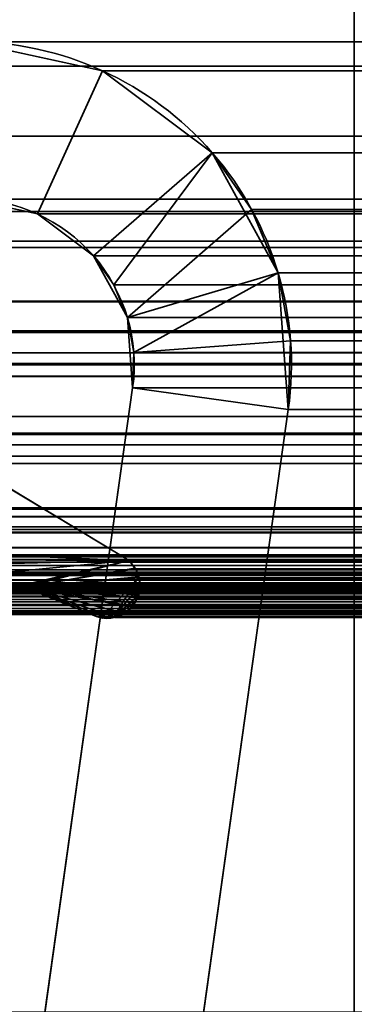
# Model space of a CAD drawing. Header units: millimetres. Extents: x -493 to 6693, y -115 to 135.
# Tile 105 of 256: x -302.69 to -299.5, y 6.82 to 16.21. Entities that reach past the tile are written whole.
import ezdxf

# ---------------------------------------------------------------- set-up
doc = ezdxf.new("R2010")
doc.units = ezdxf.units.MM
doc.layers.add('151', color=7, linetype='Continuous', true_color=0xffffff)

# ---------------------------------------------------------------- blocks, each defined once
blk = doc.blocks.new('UG_SURFACE_001')
at = {"layer": '151', "color": 252, "linetype": 'Continuous', "lineweight": 35}
for points in [[(492.5, -15, 2200.2499), (492.5, 125, 2200.2499), (-492.5, 125, 2200.2499), (-492.5, -15, 2200.2499)], [(-342.5, -15, 2050.2501), (-342.5, 125, 2050.2501), (342.5, 125, 2050.2501), (342.5, -15, 2050.2501)]]:
    blk.add_3dface(points, dxfattribs=at)
blk = doc.blocks.new('UG_SURFACE_150')
at = {"layer": '151', "color": 7, "linetype": 'Continuous', "lineweight": 35}
for points in [[(-304.1008, 11.1889, 2011.3509), (-304.0347, 11.0607, 2011.2846), (-301.6499, 11.0514, 2008.8999), (-303.663, 12.2666, 2010.9129)], [(-303.663, 12.2666, -7.75), (-301.6499, 11.0514, -7.75), (-304.0701, 11.1557, -7.75), (-304.0977, 11.1942, -7.75)], [(-303.663, 12.2666, 2010.9129), (-301.6499, 11.0514, 2008.8999), (-301.6499, 11.0514, -7.75), (-303.663, 12.2666, -7.75)], [(-302.682, 10.8051, -7.75), (-302.7161, 10.8082, -7.75), (-304.0701, 11.1557, -7.75), (-301.6499, 11.0514, -7.75)], [(-301.6499, 11.0514, 2008.8999), (-304.0347, 11.0607, 2011.2846), (-304.0244, 10.9915, 2011.2743)], [(-304.0244, 10.9915, 2011.2743), (-304, 10.8277, 2011.25), (-301.6499, 11.0514, 2008.8999)], [(-302.8116, 10.7875, 2010.0615), (-302.7161, 10.8082, 2009.9661), (-301.6499, 11.0514, 2008.8999), (-304, 10.8277, 2011.25)], [(-301.6499, 11.0514, 2008.8999), (-302.7161, 10.8082, 2009.9661), (-302.682, 10.8051, 2009.932)], [(-301.6499, 11.0514, -7.75), (-302.6485, 10.798, -7.75), (-302.682, 10.8051, -7.75)], [(-302.682, 10.8051, 2009.932), (-302.6485, 10.798, 2009.8984), (-301.6499, 11.0514, 2008.8999)], [(-302.6485, 10.798, -7.75), (-301.6499, 11.0514, -7.75), (-301.5941, 10.9797, -7.75)], [(-301.5925, 10.9798, 2008.8425), (-301.6499, 11.0514, 2008.8999), (-302.6485, 10.798, 2009.8984)], [(-301.6499, 11.0514, -7.75), (-301.6499, 11.0514, 2008.8999), (-301.5925, 10.9798, 2008.8425)], [(-301.5925, 10.9798, 2008.8425), (-301.5941, 10.9797, -7.75), (-301.6499, 11.0514, -7.75)], [(-302.6485, 10.798, 2009.8984), (-301.5562, 10.8957, 2008.8062), (-301.5826, 10.9675, 2008.8327), (-301.5925, 10.9798, 2008.8425)], [(-301.5941, 10.9797, -7.75), (-301.5783, 10.9593, -7.75), (-301.5608, 10.8953, -7.75), (-302.6485, 10.798, -7.75)], [(-302.6485, 10.798, 2009.8984), (-301.546, 10.81, 2008.796), (-301.5502, 10.8796, 2008.8003), (-301.5562, 10.8957, 2008.8062)], [(-301.9026, 10.5103, -7.75), (-301.96, 10.5173, -7.75), (-302.6485, 10.798, -7.75), (-301.5608, 10.8953, -7.75)], [(-301.7987, 10.5113, -7.75), (-301.831, 10.5016, -7.75), (-301.9026, 10.5103, -7.75), (-301.5608, 10.8953, -7.75)], [(-301.7987, 10.5113, -7.75), (-301.5608, 10.8953, -7.75), (-301.5443, 10.835, -7.75), (-301.5473, 10.8107, -7.75)], [(-301.5941, 10.9797, -7.75), (-301.5925, 10.9798, 2008.8425), (-301.5826, 10.9675, 2008.8327)], [(-301.5826, 10.9675, 2008.8327), (-301.5783, 10.9593, -7.75), (-301.5941, 10.9797, -7.75)], [(-301.5826, 10.9675, 2008.8327), (-301.5608, 10.8953, -7.75), (-301.5783, 10.9593, -7.75)], [(-301.5826, 10.9675, 2008.8327), (-301.5562, 10.8957, 2008.8062), (-301.5608, 10.8953, -7.75)], [(-301.5443, 10.835, -7.75), (-301.5608, 10.8953, -7.75), (-301.5562, 10.8957, 2008.8062)], [(-301.5443, 10.835, -7.75), (-301.5562, 10.8957, 2008.8062), (-301.5502, 10.8796, 2008.8003)], [(-302.7161, 10.8082, -7.75), (-302.682, 10.8051, -7.75), (-302.6485, 10.798, 2009.8984)], [(-302.6485, 10.798, 2009.8984), (-302.682, 10.8051, 2009.932), (-302.7161, 10.8082, -7.75)], [(-302.682, 10.8051, 2009.932), (-302.7161, 10.8082, 2009.9661), (-302.7161, 10.8082, -7.75)], [(-302.682, 10.8051, -7.75), (-302.6485, 10.798, -7.75), (-302.6485, 10.798, 2009.8984)], [(-301.56, 10.724, 2008.81), (-301.5448, 10.7899, 2008.7948), (-301.546, 10.81, 2008.796), (-302.6485, 10.798, 2009.8984)], [(-301.96, 10.5173, 2009.2101), (-302.6485, 10.798, 2009.8984), (-302.6485, 10.798, -7.75), (-301.96, 10.5173, -7.75)], [(-301.7981, 10.5184, 2009.048), (-302.6485, 10.798, 2009.8984), (-301.96, 10.5173, 2009.2101), (-301.9034, 10.5037, 2009.1534)], [(-301.7981, 10.5184, 2009.048), (-301.7296, 10.528, 2008.9796), (-301.7013, 10.5489, 2008.9514), (-302.6485, 10.798, 2009.8984)], [(-301.7013, 10.5489, 2008.9514), (-301.6227, 10.6068, 2008.8727), (-301.5992, 10.6452, 2008.8491), (-302.6485, 10.798, 2009.8984)], [(-301.5992, 10.6452, 2008.8491), (-301.5656, 10.7002, 2008.8155), (-301.56, 10.724, 2008.81), (-302.6485, 10.798, 2009.8984)], [(-301.7987, 10.5113, -7.75), (-301.5473, 10.8107, -7.75), (-301.558, 10.723, -7.75)], [(-301.5448, 10.7899, 2008.7948), (-301.558, 10.723, -7.75), (-301.5473, 10.8107, -7.75)], [(-301.5502, 10.8796, 2008.8003), (-301.5473, 10.8107, -7.75), (-301.5443, 10.835, -7.75)], [(-301.5502, 10.8796, 2008.8003), (-301.546, 10.81, 2008.796), (-301.5473, 10.8107, -7.75)], [(-301.5473, 10.8107, -7.75), (-301.546, 10.81, 2008.796), (-301.5448, 10.7899, 2008.7948)], [(-301.558, 10.723, -7.75), (-301.5583, 10.7207, -7.75), (-301.6014, 10.6444, -7.75), (-301.7987, 10.5113, -7.75)], [(-301.6014, 10.6444, -7.75), (-301.5583, 10.7207, -7.75), (-301.56, 10.724, 2008.81)], [(-301.56, 10.724, 2008.81), (-301.5656, 10.7002, 2008.8155), (-301.6014, 10.6444, -7.75)], [(-301.5448, 10.7899, 2008.7948), (-301.56, 10.724, 2008.81), (-301.558, 10.723, -7.75)], [(-301.5583, 10.7207, -7.75), (-301.558, 10.723, -7.75), (-301.56, 10.724, 2008.81)], [(-301.7987, 10.5113, -7.75), (-301.6014, 10.6444, -7.75), (-301.6227, 10.6068, -7.75), (-301.7004, 10.5449, -7.75)], [(-301.6227, 10.6068, -7.75), (-301.6014, 10.6444, -7.75), (-301.5992, 10.6452, 2008.8491)], [(-301.5992, 10.6452, 2008.8491), (-301.6227, 10.6068, 2008.8727), (-301.6227, 10.6068, -7.75)], [(-301.5656, 10.7002, 2008.8155), (-301.5992, 10.6452, 2008.8491), (-301.6014, 10.6444, -7.75)], [(-301.96, 10.5173, -7.75), (-301.9026, 10.5103, -7.75), (-301.9034, 10.5037, 2009.1534)], [(-301.9034, 10.5037, 2009.1534), (-301.96, 10.5173, 2009.2101), (-301.96, 10.5173, -7.75)], [(-301.9034, 10.5037, 2009.1534), (-301.903, 10.5036, 2009.1531), (-301.7981, 10.5184, 2009.048)], [(-301.7981, 10.5184, 2009.048), (-301.903, 10.5036, 2009.1531), (-301.9026, 10.5103, -7.75)], [(-301.9026, 10.5103, -7.75), (-301.831, 10.5016, -7.75), (-301.7981, 10.5184, 2009.048)], [(-301.831, 10.5016, -7.75), (-301.7987, 10.5113, -7.75), (-301.7981, 10.5184, 2009.048)], [(-301.7987, 10.5113, -7.75), (-301.7085, 10.5385, -7.75), (-301.7013, 10.5489, 2008.9514)], [(-301.7013, 10.5489, 2008.9514), (-301.7296, 10.528, 2008.9796), (-301.7987, 10.5113, -7.75)], [(-301.7004, 10.5449, -7.75), (-301.7085, 10.5385, -7.75), (-301.7987, 10.5113, -7.75)], [(-301.7296, 10.528, 2008.9796), (-301.7981, 10.5184, 2009.048), (-301.7987, 10.5113, -7.75)], [(-301.7085, 10.5385, -7.75), (-301.7004, 10.5449, -7.75), (-301.7013, 10.5489, 2008.9514)], [(-301.6227, 10.6068, 2008.8727), (-301.7013, 10.5489, 2008.9514), (-301.7004, 10.5449, -7.75)], [(-301.7004, 10.5449, -7.75), (-301.6227, 10.6068, -7.75), (-301.6227, 10.6068, 2008.8727)], [(-301.903, 10.5036, 2009.1531), (-301.9034, 10.5037, 2009.1534), (-301.9026, 10.5103, -7.75)]]:
    blk.add_3dface(points, dxfattribs=at)
blk = doc.blocks.new('UG_SURFACE_151')
at = {"layer": '151', "color": 7, "linetype": 'Continuous', "lineweight": 35}
for points in [[(-309.2689, 12.8066, 2016.5188), (309.2689, 12.8066, 2016.5188), (307.6741, 13.2423, 2014.924)], [(-307.6741, 13.2423, 2014.924), (-309.2689, 12.8066, 2016.5188), (307.6741, 13.2423, 2014.924)], [(307.6741, 13.2423, 2014.924), (306.8175, 13.0339, 2014.0676), (-306.8175, 13.0339, 2014.0676), (-307.6741, 13.2423, 2014.924)], [(304.3227, 12.4271, 2011.5726), (-304.3227, 12.4271, 2011.5726), (-306.8175, 13.0339, 2014.0676), (306.8175, 13.0339, 2014.0676)], [(309.2689, 12.8066, 2016.5188), (-309.2689, 12.8066, 2016.5188), (-311.652, 12.1555, 2018.9021), (311.652, 12.1555, 2018.9021)], [(303.663, 12.2666, 2010.9129), (-303.663, 12.2666, 2010.9129), (-304.3227, 12.4271, 2011.5726), (304.3227, 12.4271, 2011.5726)], [(307.5121, 12.2561, 2014.7622), (-308.4338, 12.0469, 2015.6839), (-307.5121, 12.2561, 2014.7622)], [(307.5121, 12.2561, 2014.7622), (308.4338, 12.0469, 2015.6839), (-308.4338, 12.0469, 2015.6839)], [(-307.5121, 12.2561, 2014.7622), (306.3062, 11.9768, 2013.5562), (307.5121, 12.2561, 2014.7622)], [(-307.5121, 12.2561, 2014.7622), (-306.3062, 11.9768, 2013.5562), (306.3062, 11.9768, 2013.5562)], [(-303.663, 12.2666, 2010.9129), (-301.6499, 11.0514, 2008.8999), (-304.0347, 11.0607, 2011.2846), (-304.0937, 11.1752, 2011.3437)], [(303.663, 12.2666, 2010.9129), (301.6499, 11.0514, 2008.8999), (-301.6499, 11.0514, 2008.8999), (-303.663, 12.2666, 2010.9129)], [(313.4445, 11.0875, 2020.6945), (311.652, 12.1555, 2018.9021), (-311.652, 12.1555, 2018.9021), (-313.4445, 11.0875, 2020.6945)], [(310.595, 11.5565, 2017.8449), (-310.595, 11.5565, 2017.8449), (-308.4338, 12.0469, 2015.6839), (308.4338, 12.0469, 2015.6839)], [(306.3062, 11.9768, 2013.5562), (-306.3062, 11.9768, 2013.5562), (-304.4322, 11.5427, 2011.6823), (304.4322, 11.5427, 2011.6823)], [(-310.7077, 11.4722, 2017.9577), (-310.595, 11.5565, 2017.8449), (310.595, 11.5565, 2017.8449)], [(310.595, 11.5565, 2017.8449), (310.605, 11.552, 2017.8549), (-310.7077, 11.4722, 2017.9577)], [(310.605, 11.552, 2017.8549), (310.7073, 11.4721, 2017.9574), (-310.7077, 11.4722, 2017.9577)], [(310.886, 11.3326, 2018.136), (-310.8725, 11.3488, 2018.1224), (-310.7077, 11.4722, 2017.9577)], [(-310.7077, 11.4722, 2017.9577), (310.7073, 11.4721, 2017.9574), (310.886, 11.3326, 2018.136)], [(304.4322, 11.5427, 2011.6823), (-304.4322, 11.5427, 2011.6823), (-304.2326, 11.3749, 2011.4825), (304.2326, 11.3749, 2011.4825)], [(304.1691, 11.3216, 2011.4191), (-304.2326, 11.3749, 2011.4825), (-304.1691, 11.3216, 2011.4191)], [(304.1691, 11.3216, 2011.4191), (304.2326, 11.3749, 2011.4825), (-304.2326, 11.3749, 2011.4825)], [(311.0107, 11.1085, 2018.2607), (-311.0102, 11.1078, 2018.2602), (-310.8901, 11.318, 2018.1401)], [(310.886, 11.3326, 2018.136), (-310.8901, 11.318, 2018.1401), (-310.8725, 11.3488, 2018.1224)], [(310.886, 11.3326, 2018.136), (310.8926, 11.3208, 2018.1425), (-310.8901, 11.318, 2018.1401)], [(-310.8901, 11.318, 2018.1401), (310.8926, 11.3208, 2018.1425), (311.0107, 11.1085, 2018.2607)], [(-304.1691, 11.3216, 2011.4191), (304.0937, 11.1752, 2011.3437), (304.1691, 11.3216, 2011.4191)], [(-304.1691, 11.3216, 2011.4191), (-304.0937, 11.1752, 2011.3437), (304.0937, 11.1752, 2011.3437)], [(304.0347, 11.0607, 2011.2846), (-304.0937, 11.1752, 2011.3437), (-304.0347, 11.0607, 2011.2846)], [(304.0347, 11.0607, 2011.2846), (304.0937, 11.1752, 2011.3437), (-304.0937, 11.1752, 2011.3437)], [(313.4445, 11.0875, 2020.6945), (-313.4445, 11.0875, 2020.6945), (-313.4978, 11.0368, 2020.7477), (313.4978, 11.0368, 2020.7477)], [(311.0184, 11.0946, 2018.2683), (-311.0615, 10.8663, 2018.3115), (-311.0196, 11.0912, 2018.2695)], [(311.0184, 11.0946, 2018.2683), (311.0615, 10.8663, 2018.3115), (-311.0615, 10.8663, 2018.3115)], [(311.0184, 11.0946, 2018.2683), (-311.0196, 11.0912, 2018.2695), (-311.0102, 11.1078, 2018.2602)], [(-311.0102, 11.1078, 2018.2602), (311.0107, 11.1085, 2018.2607), (311.0184, 11.0946, 2018.2683)], [(-313.5506, 10.9642, 2020.8006), (313.5506, 10.9642, 2020.8006), (313.5326, 11.0036, 2020.7827)], [(-313.5326, 11.0036, 2020.7827), (-313.5506, 10.9642, 2020.8006), (313.5326, 11.0036, 2020.7827)], [(313.5326, 11.0036, 2020.7827), (313.4978, 11.0368, 2020.7477), (-313.4978, 11.0368, 2020.7477), (-313.5326, 11.0036, 2020.7827)], [(-304.0347, 11.0607, 2011.2846), (304.0171, 10.9423, 2011.2672), (304.0347, 11.0607, 2011.2846)], [(-304.0347, 11.0607, 2011.2846), (-304.0171, 10.9423, 2011.2672), (304.0171, 10.9423, 2011.2672)], [(-302.682, 10.8051, 2009.932), (-302.7161, 10.8082, 2009.9661), (-304.0347, 11.0607, 2011.2846), (-301.6499, 11.0514, 2008.8999)], [(-301.6499, 11.0514, 2008.8999), (-302.6485, 10.798, 2009.8984), (-302.682, 10.8051, 2009.932)], [(-302.6485, 10.798, 2009.8984), (-301.6499, 11.0514, 2008.8999), (-301.5873, 10.9733, 2008.8372)], [(-301.5873, 10.9733, 2008.8372), (-301.6499, 11.0514, 2008.8999), (301.6499, 11.0514, 2008.8999)], [(301.6499, 11.0514, 2008.8999), (301.5881, 10.972, 2008.8382), (-301.5873, 10.9733, 2008.8372)], [(-313.5839, 10.838, 2020.834), (313.5839, 10.838, 2020.834), (313.5758, 10.9091, 2020.8259)], [(-313.5758, 10.9091, 2020.8259), (-313.5839, 10.838, 2020.834), (313.5758, 10.9091, 2020.8259)], [(313.5758, 10.9091, 2020.8259), (313.5682, 10.9257, 2020.8182), (-313.5682, 10.9257, 2020.8182), (-313.5758, 10.9091, 2020.8259)], [(313.5506, 10.9642, 2020.8006), (-313.5506, 10.9642, 2020.8006), (-313.5682, 10.9257, 2020.8182), (313.5682, 10.9257, 2020.8182)], [(304.0171, 10.9423, 2011.2672), (-304.0171, 10.9423, 2011.2672), (-304, 10.8277, 2011.25), (304, 10.8277, 2011.25)], [(-301.5873, 10.9733, 2008.8372), (-301.5826, 10.9675, 2008.8327), (-301.5528, 10.8865, 2008.8029), (-302.6485, 10.798, 2009.8984)], [(-301.5826, 10.9675, 2008.8327), (-301.5873, 10.9733, 2008.8372), (301.5881, 10.972, 2008.8382)], [(-301.5826, 10.9675, 2008.8327), (301.5881, 10.972, 2008.8382), (301.5783, 10.9593, 2008.8282)], [(301.5783, 10.9593, 2008.8282), (-301.5528, 10.8865, 2008.8029), (-301.5826, 10.9675, 2008.8327)], [(301.5783, 10.9593, 2008.8282), (301.5539, 10.8859, 2008.8038), (-301.5528, 10.8865, 2008.8029)], [(313.5839, 10.838, 2020.834), (-313.5839, 10.838, 2020.834), (-313.5854, 10.8249, 2020.8354)], [(313.5854, 10.8249, 2020.8354), (313.5839, 10.838, 2020.834), (-313.5854, 10.8249, 2020.8354)], [(-313.5854, 10.8249, 2020.8354), (-313.572, 10.7445, 2020.822), (313.572, 10.7445, 2020.822), (313.5854, 10.8249, 2020.8354)], [(312.3996, 10.8171, 2019.6495), (313.1971, 10.5484, 2020.447), (-313.1971, 10.5484, 2020.447), (-312.3996, 10.8171, 2019.6495)], [(312.3996, 10.8171, 2019.6495), (-312.3996, 10.8171, 2019.6495), (-312.3857, 10.8169, 2019.6357)], [(312.3439, 10.826, 2019.594), (-312.3857, 10.8169, 2019.6357), (-312.3131, 10.8159, 2019.5632)], [(312.3439, 10.826, 2019.594), (312.3856, 10.8193, 2019.6357), (-312.3857, 10.8169, 2019.6357)], [(-312.3857, 10.8169, 2019.6357), (312.3856, 10.8193, 2019.6357), (312.3996, 10.8171, 2019.6495)], [(-312.3131, 10.8159, 2019.5632), (312.3137, 10.8195, 2019.5637), (312.3439, 10.826, 2019.594)], [(312.3137, 10.8195, 2019.5637), (-312.3131, 10.8159, 2019.5632), (-312.26, 10.8152, 2019.51)], [(-312.26, 10.8152, 2019.51), (312.2388, 10.8035, 2019.4888), (312.3137, 10.8195, 2019.5637)], [(-312.26, 10.8152, 2019.51), (-312.2396, 10.8032, 2019.4895), (312.2388, 10.8035, 2019.4888)], [(312.2226, 10.8, 2019.4726), (312.2388, 10.8035, 2019.4888), (-312.2396, 10.8032, 2019.4895)], [(312.2042, 10.7898, 2019.4542), (-312.2396, 10.8032, 2019.4895), (-312.1823, 10.7697, 2019.4323)], [(312.2042, 10.7898, 2019.4542), (312.2226, 10.8, 2019.4726), (-312.2396, 10.8032, 2019.4895)], [(-311.0615, 5.7187, 2018.3115), (-311.0615, 10.8663, 2018.3115), (311.0615, 10.8663, 2018.3115), (311.0615, 5.7187, 2018.3115)], [(-304, 10.8277, 2011.25), (-304, 4.7035, 2011.25), (304, 4.7035, 2011.25), (304, 10.8277, 2011.25)], [(302.8019, 10.7896, 2010.052), (-302.8019, 10.7896, 2010.052), (-302.7161, 10.8082, 2009.9661), (302.7161, 10.8082, 2009.9661)], [(302.682, 10.8051, 2009.932), (-302.7161, 10.8082, 2009.9661), (-302.682, 10.8051, 2009.932)], [(302.682, 10.8051, 2009.932), (302.7161, 10.8082, 2009.9661), (-302.7161, 10.8082, 2009.9661)], [(-302.682, 10.8051, 2009.932), (302.6485, 10.798, 2009.8984), (302.682, 10.8051, 2009.932)], [(-302.682, 10.8051, 2009.932), (-302.6485, 10.798, 2009.8984), (302.6485, 10.798, 2009.8984)], [(-301.5528, 10.8865, 2008.8029), (-301.5502, 10.8796, 2008.8003), (-301.5448, 10.7907, 2008.7948), (-302.6485, 10.798, 2009.8984)], [(-302.6485, 10.798, 2009.8984), (-301.6166, 10.6167, 2008.8665), (-301.6227, 10.6068, 2008.8727)], [(-302.6485, 10.798, 2009.8984), (-301.7784, 10.5132, 2009.0284), (-301.7878, 10.5084, 2009.0377), (-301.8739, 10.5128, 2009.1238)], [(-301.6227, 10.6068, 2008.8727), (-301.6545, 10.5755, 2008.9045), (-301.7021, 10.5516, 2008.9521), (-302.6485, 10.798, 2009.8984)], [(-302.6485, 10.798, 2009.8984), (-301.5448, 10.7907, 2008.7948), (-301.5448, 10.7899, 2008.7948), (-301.5656, 10.7002, 2008.8155)], [(-301.7021, 10.5516, 2008.9521), (-301.7784, 10.5132, 2009.0284), (-302.6485, 10.798, 2009.8984)], [(-301.5656, 10.7002, 2008.8155), (-301.5684, 10.6955, 2008.8184), (-302.6485, 10.798, 2009.8984)], [(-301.5684, 10.6955, 2008.8184), (-301.6166, 10.6167, 2008.8665), (-302.6485, 10.798, 2009.8984)], [(-301.8739, 10.5128, 2009.1238), (-301.96, 10.5173, 2009.2101), (-302.6485, 10.798, 2009.8984)], [(301.96, 10.5173, 2009.2101), (302.6485, 10.798, 2009.8984), (-302.6485, 10.798, 2009.8984), (-301.96, 10.5173, 2009.2101)], [(-301.5502, 10.8796, 2008.8003), (-301.5528, 10.8865, 2008.8029), (301.5539, 10.8859, 2008.8038)], [(-301.5502, 10.8796, 2008.8003), (301.5539, 10.8859, 2008.8038), (301.5482, 10.8687, 2008.7981)], [(301.5482, 10.8687, 2008.7981), (-301.5448, 10.7907, 2008.7948), (-301.5502, 10.8796, 2008.8003)], [(301.5482, 10.8687, 2008.7981), (301.5464, 10.7907, 2008.7965), (-301.5448, 10.7907, 2008.7948)], [(313.572, 10.7445, 2020.822), (-313.572, 10.7445, 2020.822), (-313.5677, 10.736, 2020.8178), (313.5677, 10.736, 2020.8178)], [(313.5677, 10.736, 2020.8178), (-313.5677, 10.736, 2020.8178), (-313.5287, 10.6585, 2020.7787)], [(313.5287, 10.6585, 2020.7787), (313.5677, 10.736, 2020.8178), (-313.5287, 10.6585, 2020.7787)], [(-312.1823, 10.7697, 2019.4323), (312.1832, 10.7696, 2019.4333), (312.2042, 10.7898, 2019.4542)], [(312.1832, 10.7696, 2019.4333), (-312.1823, 10.7697, 2019.4323), (-312.1634, 10.7586, 2019.4135)], [(-312.1634, 10.7586, 2019.4135), (312.1261, 10.7148, 2019.376), (312.1832, 10.7696, 2019.4333)], [(-312.1634, 10.7586, 2019.4135), (-312.1286, 10.7112, 2019.3787), (312.1261, 10.7148, 2019.376)], [(312.1259, 10.7145, 2019.3758), (312.1261, 10.7148, 2019.376), (-312.1286, 10.7112, 2019.3787)], [(312.1259, 10.7145, 2019.3758), (-312.1286, 10.7112, 2019.3787), (-312.1071, 10.6819, 2019.357)], [(-312.1071, 10.6819, 2019.357), (312.0888, 10.6334, 2019.3388), (312.1259, 10.7145, 2019.3758)], [(302.98, 10.6291, 2010.2301), (-302.98, 10.6291, 2010.2301), (-302.9388, 10.7047, 2010.1888), (302.9388, 10.7047, 2010.1888)], [(302.9388, 10.7047, 2010.1888), (-302.9388, 10.7047, 2010.1888), (-302.9386, 10.705, 2010.1886)], [(-302.9386, 10.705, 2010.1886), (-302.8748, 10.7564, 2010.1249), (302.8748, 10.7564, 2010.1249), (302.9386, 10.705, 2010.1886)], [(302.9386, 10.705, 2010.1886), (302.9388, 10.7047, 2010.1888), (-302.9386, 10.705, 2010.1886)], [(302.8748, 10.7564, 2010.1249), (-302.8748, 10.7564, 2010.1249), (-302.8453, 10.7801, 2010.0954)], [(-302.8453, 10.7801, 2010.0954), (-302.8019, 10.7896, 2010.052), (302.8019, 10.7896, 2010.052), (302.8453, 10.7801, 2010.0954)], [(302.8453, 10.7801, 2010.0954), (302.8748, 10.7564, 2010.1249), (-302.8453, 10.7801, 2010.0954)], [(301.5461, 10.777, 2008.796), (-301.5684, 10.6955, 2008.8184), (-301.5656, 10.7002, 2008.8155)], [(301.5461, 10.777, 2008.796), (301.5689, 10.6953, 2008.8189), (-301.5684, 10.6955, 2008.8184)], [(-301.5656, 10.7002, 2008.8155), (301.5464, 10.7907, 2008.7965), (301.5461, 10.777, 2008.796)], [(-301.5656, 10.7002, 2008.8155), (-301.5448, 10.7899, 2008.7948), (301.5464, 10.7907, 2008.7965)], [(-301.5448, 10.7899, 2008.7948), (-301.5448, 10.7907, 2008.7948), (301.5464, 10.7907, 2008.7965)], [(-313.5287, 10.6585, 2020.7787), (-313.5278, 10.6576, 2020.7777), (313.5278, 10.6576, 2020.7777), (313.5287, 10.6585, 2020.7787)], [(313.5278, 10.6576, 2020.7777), (-313.5278, 10.6576, 2020.7777), (-313.4589, 10.5964, 2020.7088), (313.4589, 10.5964, 2020.7088)], [(-312.1071, 10.6819, 2019.357), (-312.0888, 10.6334, 2019.3388), (312.0888, 10.6334, 2019.3388)], [(312.0888, 6.3541, 2019.3388), (312.0888, 10.6334, 2019.3388), (-312.0888, 10.6334, 2019.3388), (-312.0888, 6.3541, 2019.3388)], [(302.9838, 10.6222, 2010.2339), (-302.9963, 10.5516, 2010.2463), (-302.9838, 10.6222, 2010.2339)], [(302.9838, 10.6222, 2010.2339), (302.9963, 10.5516, 2010.2463), (-302.9963, 10.5516, 2010.2463)], [(-302.9838, 10.6222, 2010.2339), (-302.98, 10.6291, 2010.2301), (302.98, 10.6291, 2010.2301), (302.9838, 10.6222, 2010.2339)], [(-301.6227, 10.6068, 2008.8727), (-301.6166, 10.6167, 2008.8665), (301.6164, 10.6165, 2008.8663)], [(301.6164, 10.6165, 2008.8663), (301.6227, 10.6068, 2008.8727), (-301.6227, 10.6068, 2008.8727)], [(301.5713, 10.6865, 2008.8212), (-301.6166, 10.6167, 2008.8665), (-301.5684, 10.6955, 2008.8184)], [(301.5713, 10.6865, 2008.8212), (301.6164, 10.6165, 2008.8663), (-301.6166, 10.6167, 2008.8665)], [(-301.5684, 10.6955, 2008.8184), (301.5689, 10.6953, 2008.8189), (301.5713, 10.6865, 2008.8212)], [(313.4589, 10.5964, 2020.7088), (-313.4589, 10.5964, 2020.7088), (-313.4325, 10.573, 2020.6826)], [(313.4325, 10.573, 2020.6826), (313.4589, 10.5964, 2020.7088), (-313.4325, 10.573, 2020.6826)], [(313.4017, 10.558, 2020.6518), (-313.4325, 10.573, 2020.6826), (-313.4017, 10.558, 2020.6518)], [(313.4017, 10.558, 2020.6518), (313.4325, 10.573, 2020.6826), (-313.4325, 10.573, 2020.6826)], [(-313.4017, 10.558, 2020.6518), (-313.3788, 10.5549, 2020.6287), (313.3788, 10.5549, 2020.6287), (313.4017, 10.558, 2020.6518)], [(313.3788, 10.5549, 2020.6287), (-313.3788, 10.5549, 2020.6287), (-313.2904, 10.543, 2020.5405), (313.2904, 10.543, 2020.5405)], [(313.2478, 10.5372, 2020.4978), (-313.2904, 10.543, 2020.5405), (-313.2478, 10.5372, 2020.4978)], [(313.2478, 10.5372, 2020.4978), (313.2904, 10.543, 2020.5405), (-313.2904, 10.543, 2020.5405)], [(-313.2478, 10.5372, 2020.4978), (313.1971, 10.5484, 2020.447), (313.2478, 10.5372, 2020.4978)], [(-313.2478, 10.5372, 2020.4978), (-313.1971, 10.5484, 2020.447), (313.1971, 10.5484, 2020.447)], [(302.9979, 10.5427, 2010.2479), (-302.9979, 10.5427, 2010.2479), (-302.9963, 10.5516, 2010.2463), (302.9963, 10.5516, 2010.2463)], [(302.9979, 10.5427, 2010.2479), (302.9979, 6.7467, 2010.2479), (-302.9979, 6.7467, 2010.2479), (-302.9979, 10.5427, 2010.2479)], [(-301.96, 10.5173, 2009.2101), (-301.8739, 10.5128, 2009.1238), (301.8747, 10.5076, 2009.1248)], [(301.8747, 10.5076, 2009.1248), (301.903, 10.5036, 2009.1531), (-301.96, 10.5173, 2009.2101)], [(301.903, 10.5036, 2009.1531), (301.96, 10.5173, 2009.2101), (-301.96, 10.5173, 2009.2101)], [(-301.7878, 10.5084, 2009.0377), (301.7785, 10.5211, 2009.0284), (301.8747, 10.5076, 2009.1248)], [(-301.7878, 10.5084, 2009.0377), (-301.7784, 10.5132, 2009.0284), (301.7785, 10.5211, 2009.0284)], [(301.7296, 10.528, 2008.9796), (-301.7784, 10.5132, 2009.0284), (-301.7021, 10.5516, 2008.9521)], [(301.7296, 10.528, 2008.9796), (301.7785, 10.5211, 2009.0284), (-301.7784, 10.5132, 2009.0284)], [(301.7019, 10.5484, 2008.9519), (-301.7021, 10.5516, 2008.9521), (-301.6545, 10.5755, 2008.9045)], [(-301.7021, 10.5516, 2008.9521), (301.7019, 10.5484, 2008.9519), (301.7296, 10.528, 2008.9796)], [(-301.6545, 10.5755, 2008.9045), (301.6227, 10.6068, 2008.8727), (301.7019, 10.5484, 2008.9519)], [(-301.6545, 10.5755, 2008.9045), (-301.6227, 10.6068, 2008.8727), (301.6227, 10.6068, 2008.8727)], [(301.8747, 10.5076, 2009.1248), (-301.8739, 10.5128, 2009.1238), (-301.7878, 10.5084, 2009.0377)]]:
    blk.add_3dface(points, dxfattribs=at)
blk = doc.blocks.new('UG_SURFACE_154')
at = {"layer": '151', "color": 252, "linetype": 'Continuous', "lineweight": 35}
for points in [[(-301.903, 15.7227, 2009.1529), (-301.903, 15.7227, -7.75), (-303.1802, 16, -7.75), (-303.1802, 16, 2010.4303)], [(-303.1802, 14.5, 2010.4303), (-302.525, 14.3577, 2009.7749), (-301.903, 15.7227, 2009.1529), (-303.1802, 16, 2010.4303)], [(-303.1802, 16, -7.75), (-301.903, 15.7227, -7.75), (-302.525, 14.3577, -7.75), (-303.1802, 14.5, -7.75)], [(-300.8557, 14.9407, 2008.1058), (-301.903, 15.7227, 2009.1529), (-302.525, 14.3577, 2009.7749), (-301.9878, 13.9566, 2009.2378)], [(-301.903, 15.7227, -7.75), (-300.8557, 14.9407, -7.75), (-301.9878, 13.9566, -7.75), (-302.525, 14.3577, -7.75)], [(-300.8557, 14.9407, 2008.1058), (-300.8557, 14.9407, -7.75), (-301.903, 15.7227, -7.75), (-301.903, 15.7227, 2009.1529)], [(-300.8557, 14.9407, 2008.1058), (-301.9878, 13.9566, 2009.2378), (-301.795, 13.68, 2009.0449)], [(-301.6653, 13.3687, -7.75), (-301.9878, 13.9566, -7.75), (-300.8557, 14.9407, -7.75), (-300.2271, 13.7948, -7.75)], [(-301.795, 13.68, 2009.0449), (-301.6653, 13.3687, 2008.9152), (-300.4799, 14.4014, 2007.73), (-300.8557, 14.9407, 2008.1058)], [(-300.8557, 14.9407, -7.75), (-300.8557, 14.9407, 2008.1058), (-300.4799, 14.4014, 2007.73)], [(-300.4799, 14.4014, 2007.73), (-300.2271, 13.7948, -7.75), (-300.8557, 14.9407, -7.75)], [(-303.1802, 14.5, 2010.4303), (-303.1802, 14.5, -7.75), (-302.525, 14.3577, -7.75), (-302.525, 14.3577, 2009.7749)], [(-300.2271, 13.7948, 2007.477), (-300.4799, 14.4014, 2007.73), (-301.6653, 13.3687, 2008.9152), (-301.6046, 13.0371, 2008.8546)], [(-300.4799, 14.4014, 2007.73), (-300.2271, 13.7948, 2007.477), (-300.2271, 13.7948, -7.75)], [(-302.525, 14.3577, 2009.7749), (-302.525, 14.3577, -7.75), (-301.9878, 13.9566, -7.75), (-301.9878, 13.9566, 2009.2378)], [(-301.9878, 13.9566, -7.75), (-301.6653, 13.3687, -7.75), (-301.6653, 13.3687, 2008.9152)], [(-301.6653, 13.3687, 2008.9152), (-301.795, 13.68, 2009.0449), (-301.9878, 13.9566, -7.75)], [(-301.795, 13.68, 2009.0449), (-301.9878, 13.9566, 2009.2378), (-301.9878, 13.9566, -7.75)], [(-301.6156, 12.7001, -7.75), (-301.6653, 13.3687, -7.75), (-300.2271, 13.7948, -7.75), (-300.1302, 12.4913, -7.75)], [(-301.6046, 13.0371, 2008.8546), (-300.1087, 13.1483, 2007.3588), (-300.2271, 13.7948, 2007.477)], [(-300.2271, 13.7948, -7.75), (-300.2271, 13.7948, 2007.477), (-300.1087, 13.1483, 2007.3588)], [(-300.1087, 13.1483, 2007.3588), (-300.1302, 12.4913, -7.75), (-300.2271, 13.7948, -7.75)], [(-301.6046, 13.0371, 2008.8546), (-301.6653, 13.3687, -7.75), (-301.6156, 12.7001, -7.75)], [(-301.6046, 13.0371, 2008.8546), (-301.6653, 13.3687, 2008.9152), (-301.6653, 13.3687, -7.75)], [(-300.1302, 12.4913, 2007.3802), (-300.1087, 13.1483, 2007.3588), (-301.6046, 13.0371, 2008.8546), (-301.6156, 12.7001, 2008.8656)], [(-300.1087, 13.1483, 2007.3588), (-300.1302, 12.4913, 2007.3802), (-300.1302, 12.4913, -7.75)], [(-301.6156, 12.7001, -7.75), (-301.6156, 12.7001, 2008.8656), (-301.6046, 13.0371, 2008.8546)], [(-301.6156, 12.7001, 2008.8656), (-301.6156, 12.7001, -7.75), (-302.4781, 6.5631, -7.75), (-302.4781, 6.5631, 2009.7282)], [(-300.9927, 6.3544, 2008.2426), (-300.1302, 12.4913, 2007.3802), (-301.6156, 12.7001, 2008.8656), (-302.4781, 6.5631, 2009.7282)], [(-302.4781, 6.5631, -7.75), (-301.6156, 12.7001, -7.75), (-300.1302, 12.4913, -7.75), (-300.9927, 6.3544, -7.75)], [(-300.1302, 12.4913, 2007.3802), (-300.9927, 6.3544, 2008.2426), (-300.9927, 6.3544, -7.75), (-300.1302, 12.4913, -7.75)]]:
    blk.add_3dface(points, dxfattribs=at)
blk = doc.blocks.new('UG_SURFACE_155')
at = {"layer": '151', "color": 252, "linetype": 'Continuous', "lineweight": 35}
for points in [[(-301.903, 15.7227, 2009.1529), (-301.903, 15.7227, -7.75), (-303.1802, 16, -7.75), (-303.1802, 16, 2010.4303)], [(-303.1802, 14.5, 2010.4303), (-302.525, 14.3577, 2009.7749), (-301.903, 15.7227, 2009.1529), (-303.1802, 16, 2010.4303)], [(-303.1802, 16, -7.75), (-301.903, 15.7227, -7.75), (-302.525, 14.3577, -7.75), (-303.1802, 14.5, -7.75)], [(-300.8557, 14.9407, 2008.1058), (-301.903, 15.7227, 2009.1529), (-302.525, 14.3577, 2009.7749), (-301.9878, 13.9566, 2009.2378)], [(-301.903, 15.7227, -7.75), (-300.8557, 14.9407, -7.75), (-301.9878, 13.9566, -7.75), (-302.525, 14.3577, -7.75)], [(-300.8557, 14.9407, 2008.1058), (-300.8557, 14.9407, -7.75), (-301.903, 15.7227, -7.75), (-301.903, 15.7227, 2009.1529)], [(-300.8557, 14.9407, 2008.1058), (-301.9878, 13.9566, 2009.2378), (-301.795, 13.68, 2009.0449)], [(-301.6653, 13.3687, -7.75), (-301.9878, 13.9566, -7.75), (-300.8557, 14.9407, -7.75), (-300.2271, 13.7948, -7.75)], [(-301.795, 13.68, 2009.0449), (-301.6653, 13.3687, 2008.9152), (-300.4799, 14.4014, 2007.73), (-300.8557, 14.9407, 2008.1058)], [(-300.8557, 14.9407, -7.75), (-300.8557, 14.9407, 2008.1058), (-300.4799, 14.4014, 2007.73)], [(-300.4799, 14.4014, 2007.73), (-300.2271, 13.7948, -7.75), (-300.8557, 14.9407, -7.75)], [(-303.1802, 14.5, 2010.4303), (-303.1802, 14.5, -7.75), (-302.525, 14.3577, -7.75), (-302.525, 14.3577, 2009.7749)], [(-300.2271, 13.7948, 2007.477), (-300.4799, 14.4014, 2007.73), (-301.6653, 13.3687, 2008.9152), (-301.6046, 13.0371, 2008.8546)], [(-300.4799, 14.4014, 2007.73), (-300.2271, 13.7948, 2007.477), (-300.2271, 13.7948, -7.75)], [(-302.525, 14.3577, 2009.7749), (-302.525, 14.3577, -7.75), (-301.9878, 13.9566, -7.75), (-301.9878, 13.9566, 2009.2378)], [(-301.9878, 13.9566, -7.75), (-301.6653, 13.3687, -7.75), (-301.6653, 13.3687, 2008.9152)], [(-301.6653, 13.3687, 2008.9152), (-301.795, 13.68, 2009.0449), (-301.9878, 13.9566, -7.75)], [(-301.795, 13.68, 2009.0449), (-301.9878, 13.9566, 2009.2378), (-301.9878, 13.9566, -7.75)], [(-301.6156, 12.7001, -7.75), (-301.6653, 13.3687, -7.75), (-300.2271, 13.7948, -7.75), (-300.1302, 12.4913, -7.75)], [(-301.6046, 13.0371, 2008.8546), (-300.1087, 13.1483, 2007.3588), (-300.2271, 13.7948, 2007.477)], [(-300.2271, 13.7948, -7.75), (-300.2271, 13.7948, 2007.477), (-300.1087, 13.1483, 2007.3588)], [(-300.1087, 13.1483, 2007.3588), (-300.1302, 12.4913, -7.75), (-300.2271, 13.7948, -7.75)], [(-301.6046, 13.0371, 2008.8546), (-301.6653, 13.3687, -7.75), (-301.6156, 12.7001, -7.75)], [(-301.6046, 13.0371, 2008.8546), (-301.6653, 13.3687, 2008.9152), (-301.6653, 13.3687, -7.75)], [(-300.1302, 12.4913, 2007.3802), (-300.1087, 13.1483, 2007.3588), (-301.6046, 13.0371, 2008.8546), (-301.6156, 12.7001, 2008.8656)], [(-300.1087, 13.1483, 2007.3588), (-300.1302, 12.4913, 2007.3802), (-300.1302, 12.4913, -7.75)], [(-301.6156, 12.7001, -7.75), (-301.6156, 12.7001, 2008.8656), (-301.6046, 13.0371, 2008.8546)], [(-301.6156, 12.7001, 2008.8656), (-301.6156, 12.7001, -7.75), (-302.4781, 6.5631, -7.75), (-302.4781, 6.5631, 2009.7282)], [(-300.9927, 6.3544, 2008.2426), (-300.1302, 12.4913, 2007.3802), (-301.6156, 12.7001, 2008.8656), (-302.4781, 6.5631, 2009.7282)], [(-302.4781, 6.5631, -7.75), (-301.6156, 12.7001, -7.75), (-300.1302, 12.4913, -7.75), (-300.9927, 6.3544, -7.75)], [(-300.1302, 12.4913, 2007.3802), (-300.9927, 6.3544, 2008.2426), (-300.9927, 6.3544, -7.75), (-300.1302, 12.4913, -7.75)]]:
    blk.add_3dface(points, dxfattribs=at)
blk = doc.blocks.new('UG_SURFACE_157')
at = {"layer": '151', "color": 252, "linetype": 'Continuous', "lineweight": 35}
for points in [[(311.42, 16, 2018.6701), (-311.42, 16, 2018.6701), (-312.5987, 15.7655, 2019.8486), (312.5987, 15.7655, 2019.8486)], [(-311.42, 16, 2018.6701), (311.42, 16, 2018.6701), (303.1802, 16, 2010.4303), (-303.1802, 16, 2010.4303)], [(301.903, 15.7227, 2009.1529), (-301.903, 15.7227, 2009.1529), (-303.1802, 16, 2010.4303), (303.1802, 16, 2010.4303)], [(-303.1802, 16, 2010.4303), (-301.903, 15.7227, 2009.1529), (-302.525, 14.3577, 2009.7749), (-303.1802, 14.5, 2010.4303)], [(312.5987, 15.7655, 2019.8486), (-312.5987, 15.7655, 2019.8486), (-313.5979, 15.0979, 2020.8478), (313.5979, 15.0979, 2020.8478)], [(-301.9878, 13.9566, 2009.2378), (-302.525, 14.3577, 2009.7749), (-301.903, 15.7227, 2009.1529), (-300.8557, 14.9407, 2008.1058)], [(300.8557, 14.9407, 2008.1058), (-300.8557, 14.9407, 2008.1058), (-301.903, 15.7227, 2009.1529), (301.903, 15.7227, 2009.1529)], [(313.5979, 15.0979, 2020.8478), (-313.5979, 15.0979, 2020.8478), (-314.2655, 14.0987, 2021.5156), (314.2655, 14.0987, 2021.5156)], [(-301.795, 13.68, 2009.0449), (-301.9878, 13.9566, 2009.2378), (-300.8557, 14.9407, 2008.1058)], [(-300.8557, 14.9407, 2008.1058), (-300.4799, 14.4014, 2007.73), (-301.6653, 13.3687, 2008.9152), (-301.795, 13.68, 2009.0449)], [(-300.4799, 14.4014, 2007.73), (-300.8557, 14.9407, 2008.1058), (300.8557, 14.9407, 2008.1058)], [(-300.4799, 14.4014, 2007.73), (300.8557, 14.9407, 2008.1058), (300.4799, 14.4014, 2007.73)], [(312.0247, 14.3797, 2019.2747), (-312.0247, 14.3797, 2019.2747), (-311.42, 14.5, 2018.6701), (311.42, 14.5, 2018.6701)], [(-311.42, 14.5, 2018.6701), (-303.1802, 14.5, 2010.4303), (303.1802, 14.5, 2010.4303), (311.42, 14.5, 2018.6701)], [(303.1802, 14.5, 2010.4303), (-303.1802, 14.5, 2010.4303), (-302.525, 14.3577, 2009.7749), (302.525, 14.3577, 2009.7749)], [(312.5372, 14.0372, 2019.7873), (-312.5372, 14.0372, 2019.7873), (-312.0247, 14.3797, 2019.2747), (312.0247, 14.3797, 2019.2747)], [(-301.6046, 13.0371, 2008.8546), (-301.6653, 13.3687, 2008.9152), (-300.4799, 14.4014, 2007.73), (-300.2271, 13.7948, 2007.477)], [(300.4799, 14.4014, 2007.73), (-300.2271, 13.7948, 2007.477), (-300.4799, 14.4014, 2007.73)], [(300.4799, 14.4014, 2007.73), (300.2271, 13.7948, 2007.477), (-300.2271, 13.7948, 2007.477)], [(302.525, 14.3577, 2009.7749), (-302.525, 14.3577, 2009.7749), (-301.9878, 13.9566, 2009.2378), (301.9878, 13.9566, 2009.2378)], [(314.4408, 13.5209, 2021.6908), (314.2655, 14.0987, 2021.5156), (-314.2655, 14.0987, 2021.5156), (-314.4408, 13.5209, 2021.6908)], [(312.8797, 13.5246, 2020.1297), (-312.8797, 13.5246, 2020.1297), (-312.5372, 14.0372, 2019.7873), (312.5372, 14.0372, 2019.7873)], [(301.795, 13.68, 2009.0449), (-301.9878, 13.9566, 2009.2378), (-301.795, 13.68, 2009.0449)], [(301.795, 13.68, 2009.0449), (301.9878, 13.9566, 2009.2378), (-301.9878, 13.9566, 2009.2378)], [(-300.2271, 13.7948, 2007.477), (-300.1087, 13.1483, 2007.3588), (-301.6046, 13.0371, 2008.8546)], [(-300.1087, 13.1483, 2007.3588), (-300.2271, 13.7948, 2007.477), (300.2271, 13.7948, 2007.477)], [(-300.1087, 13.1483, 2007.3588), (300.2271, 13.7948, 2007.477), (300.1087, 13.1483, 2007.3588)], [(-301.795, 13.68, 2009.0449), (301.6653, 13.3687, 2008.9152), (301.795, 13.68, 2009.0449)], [(-301.795, 13.68, 2009.0449), (-301.6653, 13.3687, 2008.9152), (301.6653, 13.3687, 2008.9152)], [(-312.9697, 13.2282, 2020.2196), (-312.8797, 13.5246, 2020.1297), (312.8797, 13.5246, 2020.1297), (312.9697, 13.2282, 2020.2196)], [(-314.5, 12.92, 2021.75), (314.5, 12.92, 2021.75), (314.4408, 13.5209, 2021.6908)], [(-314.4408, 13.5209, 2021.6908), (-314.5, 12.92, 2021.75), (314.4408, 13.5209, 2021.6908)], [(301.6046, 13.0371, 2008.8546), (-301.6653, 13.3687, 2008.9152), (-301.6046, 13.0371, 2008.8546)], [(301.6046, 13.0371, 2008.8546), (301.6653, 13.3687, 2008.9152), (-301.6653, 13.3687, 2008.9152)], [(312.9697, 13.2282, 2020.2196), (-313, 12.92, 2020.2501), (-312.9697, 13.2282, 2020.2196)], [(312.9697, 13.2282, 2020.2196), (313, 12.92, 2020.2501), (-313, 12.92, 2020.2501)], [(-301.6156, 12.7001, 2008.8656), (-301.6046, 13.0371, 2008.8546), (-300.1087, 13.1483, 2007.3588), (-300.1302, 12.4913, 2007.3802)], [(300.1087, 13.1483, 2007.3588), (-300.1302, 12.4913, 2007.3802), (-300.1087, 13.1483, 2007.3588)], [(300.1087, 13.1483, 2007.3588), (300.1302, 12.4913, 2007.3802), (-300.1302, 12.4913, 2007.3802)], [(-301.6046, 13.0371, 2008.8546), (-301.6156, 12.7001, 2008.8656), (301.6156, 12.7001, 2008.8656)], [(-301.6046, 13.0371, 2008.8546), (301.6156, 12.7001, 2008.8656), (301.6046, 13.0371, 2008.8546)], [(-314.5, -21.92, 2021.75), (314.5, -21.92, 2021.75), (314.5, 12.92, 2021.75), (-314.5, 12.92, 2021.75)], [(-313, -21.92, 2020.2501), (-313, 12.92, 2020.2501), (313, 12.92, 2020.2501), (313, -21.92, 2020.2501)], [(-301.6156, 12.7001, 2008.8656), (-302.4781, 6.5631, 2009.7282), (302.4781, 6.5631, 2009.7282), (301.6156, 12.7001, 2008.8656)], [(-302.4781, 6.5631, 2009.7282), (-301.6156, 12.7001, 2008.8656), (-300.1302, 12.4913, 2007.3802), (-300.9927, 6.3544, 2008.2426)], [(-300.1302, 12.4913, 2007.3802), (300.1302, 12.4913, 2007.3802), (300.9927, 6.3544, 2008.2426), (-300.9927, 6.3544, 2008.2426)]]:
    blk.add_3dface(points, dxfattribs=at)

msp = doc.modelspace()

# ---------------------------------------------------------------- linework, layer by layer
at = {"layer": '151', "color": 253, "linetype": 'Continuous', "lineweight": -3}
for p, q in [((-299.5, 6.25, 2006.75), (-299.5, 131.92, 2006.75)), ((-299.5, 131.92, -7.75), (-299.5, 6.25, -7.75)), ((-299.5, 6.25, 2006.75), (-299.5, 131.92, 2006.75)), ((-299.5, 6.25, 2006.75), (-299.5, 131.92, 2006.75)), ((-299.5, 131.92, -7.75), (-299.5, 6.25, -7.75)), ((311.42, 16, 2018.67), (-311.42, 16, 2018.67)), ((303.1802, 16, 2010.4302), (-303.1802, 16, 2010.4302)), ((311.42, 14.5, 2018.67), (-311.42, 14.5, 2018.67)), ((303.1802, 14.5, 2010.4302), (-303.1802, 14.5, 2010.4302)), ((314.5, 12.92, 2021.75), (-314.5, 12.92, 2021.75)), ((313, 12.92, 2020.25), (-313, 12.92, 2020.25)), ((-301.6156, 12.7001, 2008.8656), (-302.4781, 6.5631, 2009.7281)), ((-302.4781, 6.5631, -7.75), (-301.6156, 12.7001, -7.75)), ((-301.6156, 12.7001, 2008.8656), (-302.4781, 6.5631, 2009.7281)), ((-301.6156, 12.7001, 2008.8656), (-302.4781, 6.5631, 2009.7281)), ((-302.4781, 6.5631, -7.75), (-301.6156, 12.7001, -7.75)), ((-301.6156, 12.7001, 2008.8656), (-301.6156, 12.7001, -7.75)), ((-301.6156, 12.7001, 2008.8656), (-301.6156, 12.7001, -7.75)), ((301.6156, 12.7001, 2008.8656), (-301.6156, 12.7001, 2008.8656)), ((-300.9927, 6.3544, -7.75), (-300.1302, 12.4913, -7.75)), ((-300.1302, 12.4913, 2007.3802), (-300.9927, 6.3544, 2008.2427)), ((-300.1302, 12.4913, 2007.3802), (-300.9927, 6.3544, 2008.2427)), ((-300.1302, 12.4913, 2007.3802), (-300.9927, 6.3544, 2008.2427)), ((-300.9927, 6.3544, -7.75), (-300.1302, 12.4913, -7.75)), ((-300.1302, 12.4913, 2007.3802), (-300.1302, 12.4913, -7.75)), ((-300.1302, 12.4913, 2007.3802), (-300.1302, 12.4913, -7.75)), ((300.1302, 12.4913, 2007.3802), (-300.1302, 12.4913, 2007.3802)), ((-301.6499, 11.0514, 2008.8999), (-303.663, 12.2666, 2010.913)), ((303.663, 12.2666, 2010.913), (-303.663, 12.2666, 2010.913)), ((-303.663, 12.2666, 2010.913), (-301.6499, 11.0514, 2008.8999)), ((-303.663, 12.2666, -7.75), (-301.6499, 11.0514, -7.75)), ((311.652, 12.1555, 2018.902), (-311.652, 12.1555, 2018.902)), ((-310.595, 11.5565, 2017.845), (310.595, 11.5565, 2017.845)), ((-304.4322, 11.5427, 2011.6822), (304.4322, 11.5427, 2011.6822)), ((313.4445, 11.0875, 2020.6945), (-313.4445, 11.0875, 2020.6945)), ((301.6499, 11.0514, 2008.8999), (-301.6499, 11.0514, 2008.8999)), ((-301.6499, 11.0514, 2008.8999), (-301.6499, 11.0514, -7.75)), ((312.3996, 10.8171, 2019.6496), (-312.3996, 10.8171, 2019.6496)), ((-311.0615, 10.8663, 2018.3115), (311.0615, 10.8663, 2018.3115)), ((-304, 10.8277, 2011.25), (304, 10.8277, 2011.25)), ((302.7161, 10.8082, 2009.9661), (-302.7161, 10.8082, 2009.9661)), ((-301.96, 10.5173, 2009.21), (-302.6485, 10.798, 2009.8985)), ((-301.96, 10.5173, -7.75), (-302.6485, 10.798, -7.75)), ((302.6485, 10.798, 2009.8985), (-302.6485, 10.798, 2009.8985)), ((-301.96, 10.5173, 2009.21), (-302.6485, 10.798, 2009.8985)), ((-302.6485, 10.798, 2009.8985), (-302.6485, 10.798, -7.75)), ((313.572, 10.7445, 2020.822), (-313.572, 10.7445, 2020.822)), ((312.0888, 10.6334, 2019.3388), (-312.0888, 10.6334, 2019.3388)), ((313.1971, 10.5484, 2020.4471), (-313.1971, 10.5484, 2020.4471)), ((302.9979, 10.5427, 2010.2479), (-302.9979, 10.5427, 2010.2479)), ((301.96, 10.5173, 2009.21), (-301.96, 10.5173, 2009.21)), ((-301.96, 10.5173, 2009.21), (-301.96, 10.5173, -7.75)), ((301.6227, 10.6068, 2008.8727), (-301.6227, 10.6068, 2008.8727)), ((-301.6227, 10.6068, 2008.8727), (-301.6227, 10.6068, -7.75))]:
    msp.add_line(p, q, dxfattribs=at)
for radius in [3.08, 3.08, 1.58, 1.58]:
    msp.add_arc((-303.1802, 12.92, -7.75), radius, 352, 90, dxfattribs=at)
at = {"layer": '151', "color": 253, "linetype": 'Continuous', "lineweight": -3, "extrusion": (-0.707107, -6.12323e-17, -0.707107)}
for major_axis in [(-3.08, 0, 3.08), (-3.08, 0, 3.08), (-3.08, 0, 3.08), (-1.58, 0, 1.58), (-1.58, 0, 1.58), (-1.58, 0, 1.58)]:
    msp.add_ellipse((-303.1802, 12.92, 2010.4302), major_axis=major_axis, ratio=0.707107, start_param=1.570796, end_param=3.281219, dxfattribs=at)
at = {"layer": '151', "color": 253, "linetype": 'Continuous', "lineweight": -3}
for points in [[(-301.6227, 10.6068, -7.75), (-301.5076, 10.7374, -7.75), (-301.5197, 10.9364, -7.75), (-301.6499, 11.0514, -7.75)], [(-301.6227, 10.6068, 2008.8727), (-301.5076, 10.7374, 2008.7576), (-301.5197, 10.9364, 2008.7697), (-301.6499, 11.0514, 2008.8999)], [(-301.6227, 10.6068, 2008.8727), (-301.5076, 10.7374, 2008.7576), (-301.5197, 10.9364, 2008.7697), (-301.6499, 11.0514, 2008.8999)], [(-302.7161, 10.8082, -7.75), (-302.6931, 10.8075, -7.75), (-302.6708, 10.804, -7.75), (-302.6485, 10.798, -7.75)], [(-302.7161, 10.8082, 2009.9661), (-302.6931, 10.8075, 2009.9431), (-302.6708, 10.804, 2009.9208), (-302.6485, 10.798, 2009.8985)], [(-302.7161, 10.8082, 2009.9661), (-302.6931, 10.8075, 2009.9431), (-302.6708, 10.804, 2009.9208), (-302.6485, 10.798, 2009.8985)], [(-301.96, 10.5173, -7.75), (-301.8397, 10.4762, -7.75), (-301.7069, 10.5116, -7.75), (-301.6227, 10.6068, -7.75)], [(-301.6227, 10.6068, 2008.8727), (-301.7069, 10.5116, 2008.9569), (-301.8397, 10.4762, 2009.0897), (-301.96, 10.5173, 2009.21)], [(-301.96, 10.5173, 2009.21), (-301.8397, 10.4762, 2009.0897), (-301.7069, 10.5116, 2008.9569), (-301.6227, 10.6068, 2008.8727)]]:
    msp.add_open_spline(points, degree=3, dxfattribs=at)

# ---------------------------------------------------------------- block references
for name in ['UG_SURFACE_154', 'UG_SURFACE_155', 'UG_SURFACE_157', 'UG_SURFACE_001', 'UG_SURFACE_150', 'UG_SURFACE_151']:
    msp.add_blockref(name, (0, 0), dxfattribs=at)

doc.saveas('drawing.dxf')
